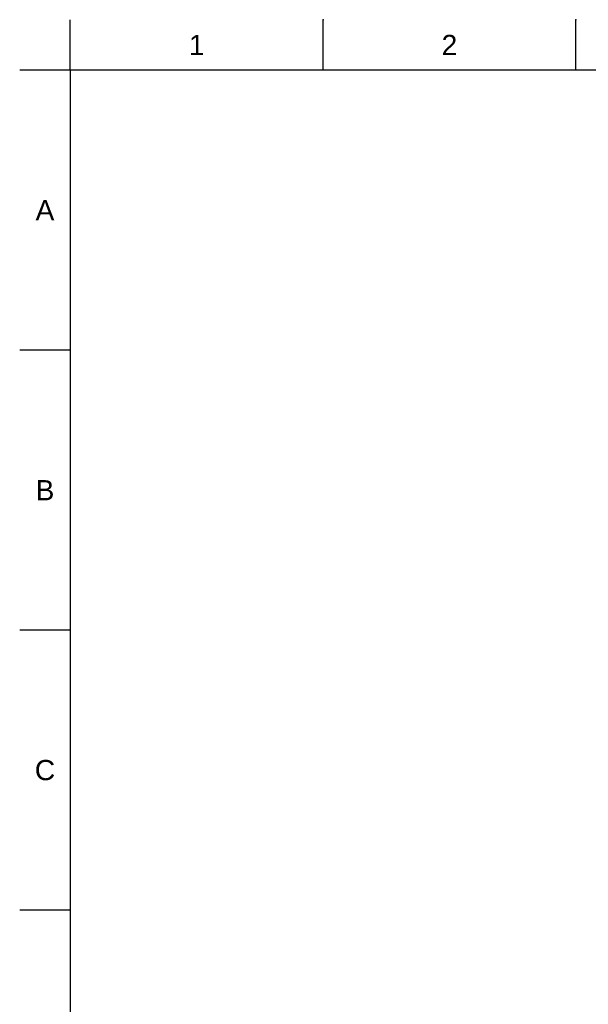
# Model space of a CAD drawing. Header units: millimetres. Extents: x 580 to 2065, y -13 to 1037.
# Tile 2 of 9: x 580 to 977, y 348 to 1037. Entities that reach past the tile are written whole.
import ezdxf

# ---------------------------------------------------------------- set-up
doc = ezdxf.new("R2010")
doc.units = ezdxf.units.MM
doc.header["$LTSCALE"] = 0.1
doc.styles.get("Standard").update_dxf_attribs({"font": 'arial_0.ttf'})

msp = doc.modelspace()

# ---------------------------------------------------------------- linework, layer by layer
for p, q in [((615.21, 1001.37), (615.21, 1036.73)), ((791.98, 1001.37), (791.98, 1036.73)), ((968.75, 1001.37), (968.75, 1036.73)), ((615.21, 1001.37), (579.86, 1001.37)), ((2029.35, 1001.37), (615.21, 1001.37)), ((615.21, 1001.37), (615.21, 22.08)), ((615.21, 805.52), (579.86, 805.52)), ((615.21, 609.66), (579.86, 609.66)), ((615.21, 413.8), (579.86, 413.8))]:
    msp.add_line(p, q)
for p in [(791.98, 1036.73), (968.75, 1036.73)]:
    msp.add_point(p)

# ---------------------------------------------------------------- texts
at = {"char_height": 14.14, "attachment_point": 5}
for s, width, insert in [('2', 50, (880.36, 1019.05)), ('1', 50, (703.59, 1019.05)), ('A', 10, (597.53, 903.44)), ('B', 10, (597.53, 707.59)), ('C', 10, (597.53, 511.73))]:
    msp.add_mtext_dynamic_manual_height_columns(s, width=width, gutter_width=12.5, heights=[0], dxfattribs=dict(at, insert=insert))

doc.saveas('drawing.dxf')
